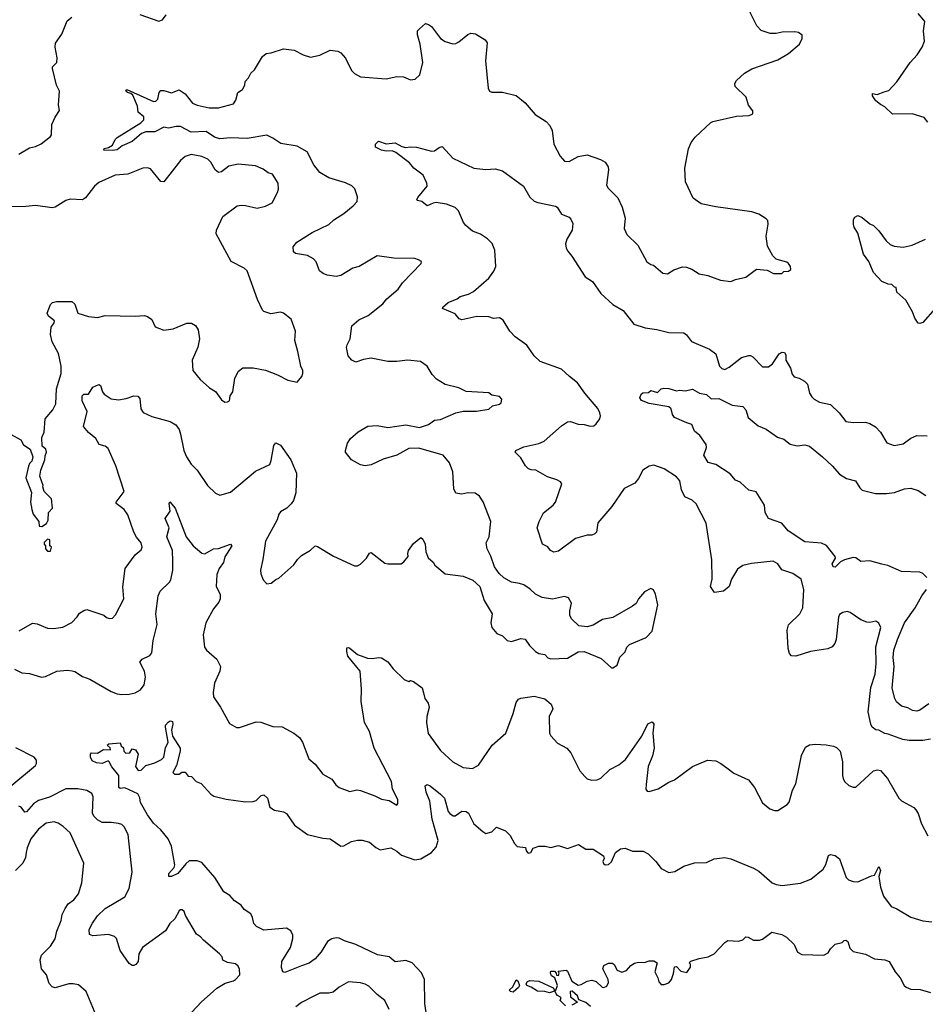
# Model space of a CAD drawing. Extents: x 2220333 to 2384341, y 721037 to 894043.
# Tile 32 of 256: x 2234870 to 2240862, y 756560 to 763078. Entities that reach past the tile are written whole.
import ezdxf

# ---------------------------------------------------------------- set-up
doc = ezdxf.new("R2010")
doc.units = 0

msp = doc.modelspace()

# ---------------------------------------------------------------- linework, layer by layer
at = {"layer": '0CON10XD'}
for points in [[(2237515, 763016.7), (2237555, 763052.5), (2237575, 763046.7), (2237593.9, 763033.9), (2237655, 762953.8), (2237685, 762934), (2237735, 762919.2), (2237755, 762920.8), (2237775, 762931.4), (2237835, 762980.8), (2237855, 762987.8), (2237885, 762984.4), (2237950.8, 762945), (2237962, 762925), (2237953.1, 762805), (2237970, 762625), (2237978.8, 762605), (2237995, 762598), (2238065, 762598.5), (2238155, 762577.1), (2238215, 762527.5), (2238280, 762450), (2238354.2, 762404.2), (2238378.3, 762378.3), (2238392.5, 762345), (2238405, 762253.3), (2238446, 762175), (2238475, 762142), (2238505, 762140), (2238565, 762172.9), (2238625, 762184.2), (2238712.7, 762152.7), (2238743.8, 762133.8), (2238763.1, 762105), (2238765.6, 762085), (2238753.2, 761983.2), (2238763.6, 761963.6), (2238828, 761898), (2238856.2, 761836.2), (2238875.6, 761765), (2238870, 761695), (2238886.8, 761656.8), (2238960, 761585), (2239020, 761475), (2239045, 761457.5), (2239063, 761453), (2239125, 761400), (2239155, 761396.2), (2239198.3, 761421.7), (2239255, 761441.2), (2239280.7, 761440.7), (2239317, 761427), (2239365, 761396.2), (2239423.8, 761383.8), (2239506.7, 761353.3), (2239575, 761343.8), (2239605, 761357.5), (2239675, 761373.3), (2239745, 761427.5), (2239815, 761420), (2239857, 761397), (2239911.7, 761398.3), (2239925, 761410), (2239957, 761413), (2239972.5, 761425), (2239970, 761445), (2239956.7, 761465), (2239945, 761473.3), (2239896, 761486), (2239875, 761493.3), (2239852.5, 761515), (2239818.3, 761578.3), (2239808, 761645), (2239821.2, 761725), (2239818.8, 761748.8), (2239809.3, 761759.3), (2239759.5, 761789.5), (2239715, 761806), (2239475, 761838), (2239378.3, 761858.3), (2239326.4, 761896.4), (2239274.2, 762005), (2239270.6, 762095), (2239295, 762222.5), (2239311.9, 762265), (2239340.2, 762299.8), (2239443.2, 762396.8), (2239457, 762403), (2239611.7, 762438.3), (2239696.4, 762443.6), (2239720, 762455), (2239720, 762475), (2239693, 762513), (2239676.7, 762565), (2239603.3, 762635), (2239602, 762655), (2239612, 762675), (2239665.6, 762724.4), (2239715, 762752), (2239885, 762813.3), (2239957.5, 762855), (2240030, 762915), (2240047, 762953), (2240047.5, 762975), (2240023.3, 762993.3), (2239997.7, 762997.7), (2239915, 762996), (2239875, 762986.2), (2239835, 762986.2), (2239775.8, 763005.8), (2239747.9, 763037.9), (2239685, 763161.2)], [(2234865, 762186.7), (2234935, 762230), (2234975, 762238.6), (2235013.2, 762256.8), (2235075, 762303.8), (2235081.2, 762315), (2235084, 762385), (2235105, 762432.5), (2235133.6, 762476.4), (2235128, 762515), (2235133.3, 762605), (2235113.8, 762645), (2235087.5, 762755), (2235087.5, 762765), (2235116.2, 762795), (2235118, 762825), (2235104, 762895), (2235108.3, 762921.7), (2235148.1, 762981.9), (2235185, 763070), (2235215, 763093.8)], [(2235665, 763112.9), (2235791.7, 763068.3), (2235815, 763076.7), (2235838.8, 763111.2)], [(2240878.8, 762398.8), (2240855, 762431.2), (2240775, 762454.4), (2240643.6, 762453.6), (2240595, 762501.2), (2240565, 762516.2), (2240535, 762541.2), (2240512.5, 762575), (2240511.7, 762588.3), (2240543, 762583), (2240590.5, 762599.5), (2240620.3, 762609.7), (2240673.7, 762666.3), (2240761.9, 762795), (2240808, 762845), (2240841.2, 762895), (2240856, 762935), (2240850, 763005), (2240858, 763065), (2240852, 763075), (2240815, 763120)], [(2234867.1, 759032.9), (2234955, 759083.8), (2234985, 759078.8), (2235055, 759048.8), (2235095, 759048), (2235155, 759057.5), (2235215, 759088), (2235251.2, 759125), (2235265, 759148.8), (2235295, 759167.5), (2235315, 759172.5), (2235425.9, 759135.9), (2235445, 759120), (2235465, 759113.3), (2235485, 759116.7), (2235505, 759137.5), (2235558.8, 759245), (2235552.7, 759322.7), (2235567.5, 759445), (2235633.8, 759535), (2235675, 759567.5), (2235681.2, 759585), (2235673.8, 759615), (2235642.4, 759652.4), (2235625.7, 759685), (2235585, 759801.2), (2235561.4, 759835), (2235508.8, 759875), (2235508.8, 759885), (2235562.5, 759955), (2235506.4, 760125), (2235455, 760240), (2235435, 760254.3), (2235396.2, 760265), (2235374.2, 760305), (2235325, 760346), (2235293.1, 760385), (2235315.8, 760485), (2235284.3, 760555), (2235283.1, 760586.9), (2235295, 760598), (2235325, 760598), (2235355, 760644.3), (2235395, 760663.3), (2235405.7, 760655.7), (2235417.5, 760615), (2235428.7, 760598.7), (2235475, 760567.1), (2235525, 760562), (2235575, 760570), (2235625, 760588.6), (2235652.5, 760585), (2235665, 760570), (2235671.2, 760501.2), (2235687.7, 760477.7), (2235745, 760452), (2235865, 760417.1), (2235904, 760395), (2235924.3, 760365), (2235934.4, 760335), (2235957.1, 760225), (2235972.9, 760185), (2236004.2, 760135), (2236045.4, 760095.4), (2236113.8, 759995), (2236165, 759943.3), (2236195, 759931.2), (2236265, 759950.8), (2236431.1, 760088.9), (2236525.7, 760134.3), (2236535, 760160), (2236550.8, 760259.2), (2236565, 760277.5), (2236595, 760261.2), (2236664.3, 760165), (2236701.9, 760075), (2236697.1, 759945), (2236682, 759895), (2236667.4, 759872.6), (2236636.6, 759843.4), (2236595, 759820), (2236584.5, 759805.5), (2236573, 759767), (2236495.7, 759625), (2236480, 759505), (2236463.9, 759433.9), (2236465, 759410), (2236480.7, 759370.7), (2236505, 759343.3), (2236535, 759347.5), (2236565, 759372.5), (2236585, 759380), (2236685, 759470), (2236708, 759505), (2236735, 759532), (2236794.4, 759565.6), (2236826.1, 759593.9), (2236841.2, 759591.2), (2236946.6, 759526.6), (2237085, 759462.5), (2237105, 759462.5), (2237126.1, 759473.9), (2237165, 759512.5), (2237185, 759546.7), (2237195, 759550), (2237285, 759481.2), (2237305, 759476.2), (2237395, 759476.7), (2237411.7, 759488.3), (2237440, 759525), (2237437.5, 759545), (2237443.3, 759565), (2237475, 759610), (2237525, 759650), (2237538.3, 759638.3), (2237552.5, 759605), (2237556.7, 759555), (2237572.5, 759515), (2237606.4, 759486.4), (2237617, 759467), (2237685, 759410), (2237804.1, 759394.1), (2237867.3, 759367.3), (2237914, 759325), (2237943.6, 759233.6), (2237996, 759145), (2237987.1, 759085), (2237994.3, 759054.3), (2238026.7, 759015), (2238065, 758998.8), (2238095, 758968.8), (2238125, 758961.2), (2238185, 758981.2), (2238215, 758976.2), (2238243.3, 758935), (2238282.5, 758895), (2238305, 758881.2), (2238345, 758876.2), (2238364.2, 758854.2), (2238385, 758846), (2238495, 758851.1), (2238565, 758892.5), (2238605.7, 758895.7), (2238718.3, 758848.3), (2238785, 758787.5), (2238795, 758787.5), (2238822.5, 758805), (2238841.7, 758858.3), (2238876.1, 758893.9), (2238886.4, 758923.6), (2238905, 758942.5), (2239015, 758987.5), (2239055, 759030), (2239091.2, 759205), (2239076.7, 759275), (2239063, 759303), (2239045, 759312.5), (2239005, 759290), (2238963.3, 759245), (2238947.7, 759212.3), (2238924, 759196), (2238795, 759120), (2238725, 759107.5), (2238665, 759070), (2238625, 759058.8), (2238570, 759065), (2238521.2, 759111.2), (2238510, 759135), (2238509.2, 759165), (2238521.2, 759215), (2238500.5, 759250.5), (2238475, 759258.8), (2238395, 759242.5), (2238326.2, 759253.8), (2238283.8, 759275), (2238248.3, 759308.3), (2238205, 759335.7), (2238176.4, 759346.4), (2238125, 759354), (2238072.7, 759382.7), (2238042.1, 759412.1), (2238012, 759455), (2237987.3, 759527.3), (2237963.8, 759575), (2237956.2, 759615), (2237976.2, 759655), (2237988, 759755), (2237935.6, 759885.6), (2237912.7, 759922.7), (2237884.1, 759944.1), (2237835, 759945.8), (2237795, 759936), (2237755, 759943.3), (2237742.7, 759972.7), (2237735.7, 760085), (2237713.1, 760145), (2237671.2, 760195), (2237511.7, 760241.7), (2237445, 760238.6), (2237365, 760194.4), (2237275, 760169.2), (2237195, 760130.8), (2237155, 760124.3), (2237125, 760130.8), (2237065, 760163.8), (2237026.7, 760215), (2237026.4, 760226.4), (2237039.2, 760275), (2237058, 760305), (2237110.2, 760349.8), (2237173.7, 760386.3), (2237235, 760391.1), (2237305, 760378.6), (2237425, 760395.6), (2237515, 760378), (2237575, 760398.8), (2237615, 760426.2), (2237655, 760431.2), (2237755, 760476.2), (2237805, 760486.2), (2237893, 760487), (2237975, 760500), (2237999.3, 760520.7), (2238045, 760533.3), (2238055, 760542.5), (2238060, 760565), (2238045, 760582.5), (2237995, 760592.5), (2237975, 760607.5), (2237825, 760616), (2237775, 760640), (2237685, 760663.8), (2237627.3, 760697.3), (2237599.7, 760729.7), (2237565.8, 760785), (2237522.5, 760815), (2237435, 760823.1), (2237365, 760814.4), (2237305, 760814.4), (2237195, 760837.5), (2237145, 760828.8), (2237095, 760811.2), (2237067.5, 760825), (2237042.7, 760852.7), (2237033.2, 760906.8), (2237035.8, 760925), (2237056.1, 760966.1), (2237067.7, 761052.3), (2237115, 761091.2), (2237175, 761120.8), (2237272, 761198), (2237300.2, 761229.8), (2237374, 761295), (2237403.3, 761336.7), (2237527.5, 761465), (2237528.3, 761478.3), (2237508.8, 761488.8), (2237485, 761496), (2237345, 761498.5), (2237235, 761514), (2237115.6, 761444.4), (2237075, 761432.5), (2236995.6, 761384.4), (2236965, 761377.5), (2236905, 761386), (2236877.3, 761397.3), (2236854, 761415), (2236832, 761475), (2236815, 761493.8), (2236775, 761516), (2236695, 761531.2), (2236681.7, 761541.7), (2236678.8, 761575), (2236704.4, 761605.6), (2236805, 761668.6), (2236915, 761721.4), (2236947.6, 761752.4), (2237015, 761796), (2237076.2, 761845), (2237103.3, 761875), (2237106.2, 761905), (2237087.3, 761957.3), (2237067.3, 761977.3), (2237025, 761998.8), (2236915, 762030.8), (2236857, 762067), (2236816.7, 762116.7), (2236772.7, 762202.7), (2236705, 762240), (2236597.7, 762257.7), (2236544.7, 762294.7), (2236505, 762313.5), (2236375, 762290.8), (2236265, 762296.4), (2236195, 762288.8), (2236159.2, 762299.2), (2236105, 762338), (2236004.4, 762334.4), (2235935, 762370), (2235905, 762371.1), (2235855, 762360.9), (2235825, 762366.4), (2235763.3, 762335), (2235705, 762335.3), (2235676.5, 762325), (2235615, 762271.5), (2235547.7, 762242.3), (2235515, 762217.1), (2235485, 762211.1), (2235427.5, 762215), (2235430, 762225), (2235458.8, 762231.2), (2235483.7, 762246.3), (2235501.9, 762285), (2235515, 762298.1), (2235672.5, 762395), (2235690.6, 762415), (2235690.8, 762435), (2235654.4, 762465), (2235649.4, 762505), (2235618.1, 762578.1), (2235605, 762590), (2235582.5, 762595), (2235573.3, 762605), (2235580, 762615), (2235755, 762536.2), (2235770.7, 762539.3), (2235785, 762552.5), (2235793.8, 762595), (2235805, 762608.8), (2235825, 762609.2), (2235875, 762593.8), (2235925, 762614), (2235965, 762586.9), (2236014.3, 762525), (2236045, 762512.5), (2236124.6, 762494.6), (2236185, 762493.6), (2236285, 762520.8), (2236300, 762545), (2236313.3, 762595), (2236345, 762616.7), (2236358.8, 762645), (2236361.7, 762668.3), (2236385, 762692.5), (2236400, 762725), (2236423.6, 762746.4), (2236477.5, 762835), (2236500, 762855), (2236535, 762857.5), (2236615, 762884), (2236687, 762877), (2236745, 762845.7), (2236795, 762830.8), (2236855, 762843.1), (2236925, 762876), (2236975, 762869.4), (2236995, 762858.6), (2237025, 762822.5), (2237065, 762741.4), (2237085, 762722.5), (2237125, 762700), (2237295, 762686.7), (2237365, 762701.5), (2237408.8, 762698.8), (2237455, 762679.4), (2237487.5, 762685), (2237517.9, 762712.1), (2237536.7, 762795), (2237520, 762915), (2237503, 762977), (2237502.5, 763005), (2237515, 763016.7)], [(2240895, 758315.8), (2240845, 758306.9), (2240755, 758305.6), (2240712.5, 758312.5), (2240615, 758347.5), (2240595, 758352), (2240555, 758374.3), (2240535, 758377.1), (2240510.8, 758395), (2240500.6, 758415), (2240484.5, 758495), (2240502.3, 758657.7), (2240530, 758745), (2240535.9, 758815), (2240533.5, 758926.5), (2240567.5, 759055), (2240555, 759082.5), (2240535, 759096.7), (2240495, 759086.7), (2240475, 759088.8), (2240435, 759104), (2240365, 759154.2), (2240345, 759160), (2240315.7, 759154.3), (2240295, 759140), (2240286.6, 759123.4), (2240271.9, 758975), (2240262.4, 758947.6), (2240245, 758926), (2240217.9, 758912.1), (2240102.5, 758895), (2240005, 758864.4), (2239977, 758867), (2239962.6, 758882.6), (2239954.5, 758915), (2239947.6, 759037.6), (2239957.6, 759072.4), (2240031.9, 759145), (2240052.2, 759185), (2240057.3, 759305), (2240041.2, 759375), (2239985, 759411.9), (2239913.3, 759435), (2239885, 759476), (2239855, 759494.3), (2239711.4, 759478.6), (2239655, 759464.3), (2239620.2, 759439.8), (2239580, 759375), (2239564.2, 759325.8), (2239526.7, 759295), (2239466.4, 759286.4), (2239440, 759325), (2239450.8, 759375), (2239448.8, 759501.2), (2239412.5, 759745), (2239345, 759872.5), (2239318.3, 759898.3), (2239270.2, 759920.2), (2239247.8, 759965), (2239237.5, 760025), (2239215, 760052.5), (2239135, 760105.6), (2239065, 760128.8), (2239035, 760123.3), (2238993.2, 760096.8), (2238965, 760040), (2238939.3, 760010.7), (2238868.8, 759975), (2238787.5, 759855), (2238695, 759746.7), (2238686.4, 759686.4), (2238675, 759673.8), (2238655, 759666.2), (2238625, 759666.2), (2238547, 759643), (2238435, 759560), (2238403.9, 759553.9), (2238382.5, 759565), (2238365, 759587.5), (2238330, 759605), (2238294, 759715), (2238306.2, 759755), (2238335.9, 759814.1), (2238400, 759865), (2238415.8, 759884.2), (2238456.7, 760005), (2238449.3, 760019.3), (2238425, 760032.5), (2238362.3, 760052.3), (2238285, 760096.7), (2238255, 760097.5), (2238237.5, 760105), (2238217.5, 760125), (2238185, 760176.7), (2238147.5, 760215), (2238152.5, 760225), (2238205, 760250), (2238305, 760273.1), (2238341.1, 760288.9), (2238455, 760390), (2238495, 760415.8), (2238515, 760418), (2238565, 760400.8), (2238605, 760398.6), (2238645, 760388.1), (2238669.8, 760390.2), (2238685, 760402), (2238707.5, 760435), (2238712.5, 760455), (2238709.2, 760475), (2238695.6, 760505), (2238609.4, 760605), (2238561.4, 760675), (2238507.1, 760715), (2238455, 760764.2), (2238314.6, 760814.6), (2238275, 760852), (2238225, 760924.3), (2238147.4, 760977.4), (2238113.1, 761015), (2238067.9, 761087.9), (2238045, 761103.8), (2238005, 761098.8), (2237975, 761110), (2237893.8, 761113.8), (2237795, 761090.8), (2237777.3, 761097.3), (2237751.2, 761131.2), (2237666.7, 761165), (2237670, 761175), (2237705, 761206), (2237765, 761230), (2237785, 761245.7), (2237839.3, 761260.7), (2237872.1, 761277.9), (2237973.7, 761366.3), (2238007.4, 761412.6), (2238020, 761445), (2238012.8, 761552.8), (2237995.4, 761595.4), (2237965, 761627.5), (2237918, 761658), (2237865, 761678.1), (2237822.5, 761715), (2237807.1, 761735), (2237773.2, 761813.2), (2237752, 761835), (2237695, 761856.1), (2237625, 761867.1), (2237605, 761864.4), (2237565, 761846), (2237530, 761875), (2237501.2, 761881.2), (2237497.5, 761885), (2237505, 761900), (2237565.6, 761975), (2237563.5, 761995), (2237539.3, 762049.3), (2237477.5, 762095), (2237449.9, 762129.9), (2237358.9, 762198.9), (2237335, 762210), (2237295, 762207.8), (2237265, 762213.5), (2237224.3, 762234.3), (2237224.2, 762255), (2237245, 762274), (2237295, 762256.7), (2237355, 762263.8), (2237398.3, 762238.3), (2237421.7, 762231.7), (2237455, 762236.7), (2237495, 762233.8), (2237595, 762208), (2237615, 762208.8), (2237645, 762231.2), (2237665, 762237.5), (2237735, 762161.2), (2237874.1, 762094.1), (2237955, 762086.2), (2238015, 762090), (2238065, 762076.7), (2238203.3, 761975), (2238245, 761903.3), (2238275, 761876.2), (2238297.3, 761867.3), (2238414.2, 761844.2), (2238425.8, 761835.8), (2238455, 761790), (2238505, 761770), (2238517.3, 761757.3), (2238529.5, 761729.5), (2238525.8, 761685), (2238489.2, 761625), (2238480.6, 761595), (2238485.7, 761565), (2238496.3, 761546.3), (2238523.6, 761513.6), (2238610.6, 761375), (2238660, 761345), (2238715.3, 761265.3), (2238795, 761192.9), (2238863.5, 761153.5), (2238932.3, 761062.3), (2239008, 761038), (2239085, 761027.5), (2239165, 761008.2), (2239265, 761004.3), (2239281.8, 760991.8), (2239315, 760946.9), (2239435, 760896.9), (2239475.5, 760865)], [(2235633.9, 761116.1), (2235695, 761118.8), (2235715, 761114), (2235744.1, 761094.1), (2235767.5, 761045), (2235825, 761023.3), (2235885, 761031.4), (2235975, 761068.1), (2236007.9, 761067.9), (2236034.4, 761054.4), (2236051.4, 761025), (2236060.6, 760965), (2236049.3, 760910.7), (2236012, 760825), (2236016.7, 760755), (2236063.3, 760695), (2236125, 760640), (2236165, 760617.5), (2236205, 760562.5), (2236227, 760547), (2236245, 760547.5), (2236257.5, 760555), (2236263, 760587), (2236280, 760615), (2236293.3, 760705), (2236317.7, 760752.3), (2236345.9, 760774.1), (2236415, 760774), (2236497, 760757), (2236575, 760728), (2236645, 760690.8), (2236705, 760677.5), (2236736.7, 760715), (2236743.3, 760735), (2236743.3, 760755), (2236731.2, 760785), (2236710.3, 760880.3), (2236690.8, 760955), (2236694.2, 761015), (2236666, 761095), (2236615, 761136.2), (2236595, 761141.2), (2236531.7, 761131.7), (2236486.1, 761146.1), (2236476.7, 761155), (2236444, 761225), (2236374.2, 761415), (2236355, 761432.9), (2236268.3, 761478.3), (2236170.3, 761660.3), (2236173.3, 761685), (2236215, 761776), (2236310, 761845), (2236335, 761850.8), (2236365, 761847.5), (2236440.5, 761829.5), (2236495.8, 761844.2), (2236540, 761865), (2236576.2, 761935), (2236582, 761955), (2236580, 761995), (2236542.5, 762055), (2236514.1, 762064.1), (2236481.7, 762088.3), (2236430.9, 762110.9), (2236315, 762120.6), (2236255, 762108.6), (2236205, 762071.4), (2236185, 762067.1), (2236163.1, 762083.1), (2236135.6, 762135), (2236115, 762155.6), (2236075, 762173.3), (2236005, 762185.7), (2235965, 762172.5), (2235934.5, 762145.5), (2235825, 762004), (2235805, 762007.5), (2235735, 762090), (2235715, 762098), (2235685, 762094.3), (2235585, 762055.5), (2235502, 762048), (2235395, 761999.2), (2235365, 761976.2), (2235305, 761898), (2235285, 761885.8), (2235205, 761890), (2235175, 761880), (2235105, 761837.5), (2235085, 761832.9), (2234975, 761848.6), (2234911.9, 761841.9), (2234808.8, 761838.8)], [(2240926.2, 761165), (2240845.6, 761074.4), (2240825, 761066.2), (2240815, 761070), (2240791.7, 761101.7), (2240776.7, 761145), (2240732.3, 761222.3), (2240672.5, 761275), (2240670, 761305), (2240657.5, 761307.5), (2240640, 761325), (2240615, 761326.7), (2240574.5, 761344.5), (2240520, 761405), (2240488.3, 761478.3), (2240452, 761525), (2240415.8, 761665), (2240391.2, 761705), (2240386.7, 761725), (2240387.5, 761755), (2240395, 761770), (2240415, 761782.5), (2240445, 761768.8), (2240495, 761726.7), (2240520, 761715), (2240555, 761680), (2240603.2, 761613.2), (2240629.6, 761589.6), (2240655, 761578.5), (2240715, 761572.5), (2240775.3, 761584.7), (2240862.5, 761625)], [(2234815, 760332), (2234877.3, 760297.3), (2234895, 760263.3), (2234940, 760235), (2234957.5, 760185), (2234950, 760155), (2234935, 760140), (2234928.3, 760121.7), (2234910, 760045), (2234948.3, 759948.3), (2234941.2, 759885), (2234950, 759835), (2234960, 759805), (2234997.5, 759755), (2235000, 759725), (2235017, 759723), (2235048.3, 759741.7), (2235058.8, 759765), (2235061.2, 759815), (2235086.7, 759845), (2235080, 759905), (2235032.5, 759955), (2235023.3, 759985), (2235026.7, 759995), (2235003.3, 760055), (2235010, 760095), (2235036.4, 760163.6), (2235038.3, 760191.7), (2235047.5, 760215), (2235042.5, 760235), (2235020, 760255), (2235017, 760313), (2235033, 760347), (2235039.2, 760435), (2235089.2, 760495), (2235109.4, 760535), (2235113.8, 760635), (2235145.5, 760735.5), (2235144.4, 760785), (2235127.5, 760867.5), (2235086, 760945), (2235074.3, 760995), (2235077.7, 761042.3), (2235098.3, 761071.7), (2235100.8, 761085), (2235061.9, 761115), (2235051.5, 761135), (2235075, 761192.5), (2235087.1, 761205), (2235113.3, 761213.3), (2235215, 761213.3), (2235235.6, 761195), (2235254.3, 761134.3), (2235325, 761113.3), (2235385, 761106.2), (2235435, 761120.8), (2235633.9, 761116.1)], [(2239475.5, 760865), (2239500.6, 760785), (2239515, 760768.6), (2239535, 760763.1), (2239565, 760777.5), (2239645, 760841.4), (2239695, 760856), (2239705.7, 760855.7), (2239720, 760845), (2239785, 760780), (2239825, 760779.2), (2239850.3, 760799.7), (2239895, 760866.7), (2239915, 760876.7), (2239930, 760875), (2239938.3, 760858.3), (2239940, 760825), (2239970.3, 760770.3), (2239980.3, 760730.3), (2239995, 760713.8), (2240027.5, 760705), (2240063.3, 760685), (2240083.3, 760665), (2240096, 760605), (2240110.9, 760580.9), (2240126.7, 760565), (2240162.5, 760545), (2240235, 760530), (2240291.2, 760475), (2240335, 760418.8), (2240385, 760410.8), (2240465.9, 760414.1), (2240494.5, 760404.5), (2240531.7, 760381.7), (2240565, 760346.7), (2240607, 760277), (2240655, 760260), (2240715, 760271.2), (2240765, 760308), (2240805, 760326), (2240873.9, 760323.9)], [(2240871.4, 759385), (2240845, 759411.4), (2240825, 759421.4), (2240705, 759425.6), (2240614.6, 759464.6), (2240573.3, 759473.3), (2240495, 759495.5), (2240435, 759491.9), (2240401.2, 759515), (2240385, 759518.5), (2240326.9, 759503.1), (2240301.4, 759488.6), (2240265, 759454.4), (2240251.2, 759455), (2240244.4, 759475), (2240267.7, 759512.3), (2240266.2, 759525), (2240207.4, 759597.4), (2240175, 759612.9), (2240065, 759621.9), (2239953.3, 759695), (2239912.5, 759745), (2239825, 759776.2), (2239801.2, 759815), (2239798.8, 759865), (2239743, 759953), (2239695, 759963.8), (2239636.6, 760016.6), (2239605, 760028.8), (2239570.5, 760070.5), (2239475, 760133.8), (2239425, 760147.5), (2239396.7, 760195), (2239413.3, 760245), (2239411.2, 760265), (2239370, 760325), (2239335.8, 760355), (2239317.7, 760397.7), (2239285, 760409.4), (2239201.4, 760445), (2239188.6, 760465), (2239181.2, 760501.2), (2239165.7, 760515.7), (2239035, 760538), (2238985, 760556.7), (2238974, 760575), (2238981.7, 760598.3), (2238992.5, 760607.5), (2239030, 760610), (2239045, 760622.5), (2239089.3, 760610.7), (2239115, 760633.3), (2239132.3, 760637.7), (2239165.9, 760635.9), (2239215, 760621.2), (2239235, 760626), (2239275, 760622), (2239322, 760632), (2239367.5, 760605), (2239415, 760596.7), (2239445, 760568.8), (2239495, 760570), (2239585, 760526), (2239655, 760518), (2239674.3, 760495), (2239689.2, 760445), (2239755, 760389.2), (2239808.3, 760368.3), (2239884.3, 760314.3), (2239925, 760300.8), (2239967.9, 760267.9), (2240015, 760257.5), (2240065, 760264), (2240095, 760255.8), (2240181.4, 760185), (2240245.7, 760125), (2240295, 760068.8), (2240341.3, 760041.3), (2240400, 760025), (2240428.6, 759978.6), (2240445, 759964.4), (2240532.2, 759942.2), (2240605, 759941.8), (2240657.6, 759947.6), (2240725, 759972.2), (2240765, 759975.6), (2240815, 759961.1), (2240865, 759928.1)], [(2234835, 758778.9), (2234885, 758754.7), (2234935, 758750.6), (2235015.4, 758724.6), (2235040.4, 758729.6), (2235115, 758764.4), (2235185, 758771.2), (2235218.3, 758768.3), (2235235, 758763.3), (2235285, 758728.8), (2235335, 758711.4), (2235475, 758629.5), (2235514.6, 758614.6), (2235545, 758610), (2235595, 758613.5), (2235635, 758621.9), (2235669.3, 758640.7), (2235694.4, 758675), (2235703.3, 758725), (2235696.7, 758765), (2235665.6, 758825), (2235680, 758845), (2235730.7, 758869.3), (2235744.4, 758885.6), (2235752.3, 758967.7), (2235778.9, 759075), (2235770.9, 759145), (2235787.1, 759265), (2235799.2, 759295), (2235862, 759355), (2235869.7, 759370.3), (2235883.9, 759433.9), (2235884.4, 759494.4), (2235881.8, 759565), (2235844.6, 759655), (2235860, 759715), (2235833.3, 759775), (2235865.8, 759825), (2235858.8, 759875), (2235863.6, 759886.4), (2235900, 759845), (2235970.8, 759655), (2236018.8, 759595), (2236075, 759546.7), (2236095, 759541.2), (2236152.5, 759575), (2236185, 759577.5), (2236265, 759606.2), (2236273.3, 759595), (2236228.6, 759521.4), (2236218.5, 759485), (2236190.6, 759445), (2236174, 759405), (2236170, 759325), (2236196, 759275), (2236195.8, 759245), (2236187.6, 759222.4), (2236151.7, 759178.3), (2236102.5, 759085), (2236084, 759005), (2236094, 758925), (2236106.2, 758905), (2236174.5, 758844.5), (2236199.2, 758795), (2236195.5, 758764.5), (2236160, 758685), (2236150, 758625), (2236152.2, 758595), (2236197.8, 758527.8), (2236259.1, 758419.1), (2236305, 758392.5), (2236325, 758392.5), (2236435, 758428.9), (2236465, 758426.9), (2236545, 758397.8), (2236607.3, 758397.3), (2236684.7, 758354.7), (2236720.6, 758325), (2236741.4, 758295), (2236783.3, 758185), (2236825, 758150), (2236875, 758083.8), (2236935, 758051.2), (2236962.7, 758012.7), (2236983.8, 757995), (2237055, 757969.2), (2237101.2, 757978.8), (2237125, 757975.8), (2237219.2, 757939.2), (2237265, 757918.8), (2237315, 757910), (2237365, 757877.5), (2237371.2, 757888.8), (2237371.4, 757915), (2237337.5, 757985), (2237329.2, 758035), (2237215.6, 758255), (2237185.4, 758365.4), (2237150.6, 758425), (2237128.9, 758565), (2237131.9, 758645), (2237122.2, 758765), (2237041.4, 758865), (2237033.6, 758896.4), (2237035, 758920), (2237045, 758922.5), (2237055, 758916.7), (2237105, 758876), (2237172.1, 758852.1), (2237205, 758848.1), (2237246.1, 758856.1), (2237265, 758853.3), (2237305, 758826.7), (2237340.7, 758780.7), (2237415, 758710), (2237445, 758697.5), (2237455, 758702.5), (2237475, 758697.5), (2237532.5, 758655), (2237542, 758622), (2237551.2, 758585), (2237573.6, 758553.6), (2237580, 758525), (2237564, 758465), (2237561.2, 758425), (2237573.2, 758353.2), (2237655, 758240), (2237736.2, 758165), (2237805, 758128), (2237865, 758121.2), (2237905, 758143.8), (2237995.4, 758274.6), (2238085.5, 758354.5), (2238135.6, 758485), (2238155, 758557.5), (2238170.5, 758579.5), (2238185, 758586.7), (2238275, 758598.6), (2238345, 758581.2), (2238387, 758547), (2238398, 758515), (2238374.3, 758465.7), (2238376, 758355), (2238385, 758336.7), (2238428.3, 758288.3), (2238490, 758255), (2238516, 758225), (2238575.9, 758105.9), (2238608.3, 758068.3), (2238625, 758053.3), (2238653.6, 758043.6), (2238690, 758045), (2238715, 758056.7), (2238775.4, 758114.6), (2238833.8, 758145), (2238878.5, 758181.5), (2238985.8, 758335), (2239025, 758417.5), (2239055, 758430), (2239066.7, 758415), (2239060, 758355), (2239066.9, 758255), (2239056.7, 758205), (2239028.6, 758135), (2239013.9, 758013.9), (2239013.6, 757983.6), (2239021.7, 757971.7), (2239035, 757967.5), (2239093.6, 757986.4), (2239165, 758030), (2239202.5, 758045), (2239322.5, 758135), (2239420, 758175), (2239475, 758172), (2239510, 758155), (2239548.8, 758125), (2239595, 758090.8), (2239692.5, 758045), (2239732.5, 757995), (2239785, 757892.5), (2239833.3, 757853.3), (2239865, 757842.5), (2239885, 757842.5), (2239948.3, 757881.7), (2239961.7, 757898.3), (2239983.6, 757976.4), (2240005, 758020), (2240042.8, 758207.2), (2240068.9, 758261.1), (2240095, 758277.1), (2240135, 758282.9), (2240205, 758278.6), (2240255, 758268.6), (2240275, 758260), (2240297.5, 758235), (2240314.3, 758165), (2240313.8, 758075), (2240318.8, 758055), (2240326.7, 758035), (2240355, 758007.5), (2240385, 757997.5), (2240401.7, 757998.3), (2240520, 758105), (2240545, 758112.5), (2240565, 758107.5), (2240612.5, 758055), (2240687.5, 757925), (2240705, 757907.5), (2240785, 757862.5), (2240798.3, 757848.3), (2240813.6, 757823.6), (2240837.5, 757755), (2240877.5, 757675)], [(2235075, 759560), (2235080, 759585), (2235070, 759595), (2235070, 759635), (2235055, 759640), (2235033, 759617), (2235032.5, 759605), (2235040, 759595), (2235040, 759575), (2235055, 759560), (2235075, 759560)], [(2240885, 758550), (2240825, 758506), (2240805, 758500.8), (2240777.5, 758505), (2240745, 758523.3), (2240705, 758532.5), (2240671.7, 758561.7), (2240659.4, 758585), (2240642.6, 758652.6), (2240656.7, 758795), (2240648.8, 758855), (2240654, 758905), (2240676.7, 758975), (2240724.6, 759085), (2240794.6, 759185), (2240837.8, 759265), (2240870, 759305)], [(2237564.3, 756475), (2237550, 756565), (2237548.2, 756725), (2237527.9, 756767.9), (2237465.8, 756835), (2237425, 756848.9), (2237355, 756840.4), (2237315, 756873.3), (2237238.1, 756888.1), (2237095, 756956.8), (2237019.4, 756979.4), (2236985, 756998), (2236965, 756999.6), (2236935, 756993.5), (2236905.7, 756975), (2236865, 756908), (2236825, 756861.4), (2236785, 756833.1), (2236734.7, 756815.3), (2236625, 756770.8), (2236611.2, 756775), (2236602.7, 756802.7), (2236605, 756842.5), (2236661.9, 756935), (2236678.1, 756995), (2236677.8, 757017.8), (2236665, 757046.2), (2236635, 757062.9), (2236485, 757050), (2236436.7, 757075), (2236418.8, 757095), (2236411.2, 757135), (2236398.8, 757158.8), (2236355, 757188), (2236335, 757216.2), (2236291.2, 757245), (2236260.3, 757280.3), (2236221.2, 757305), (2236160.3, 757400.3), (2236075, 757498.1), (2236045, 757509.2), (2235991.2, 757508.8), (2235969.3, 757490.7), (2235915.6, 757425), (2235875, 757406), (2235856.7, 757406.7), (2235858, 757425), (2235892.5, 757465), (2235896.7, 757483.3), (2235875, 757607.5), (2235851.9, 757655), (2235805, 757715.6), (2235755, 757760), (2235715.3, 757815), (2235669.4, 757895), (2235665.6, 757925.6), (2235653, 757953), (2235565, 757992), (2235535, 757989.2), (2235526.2, 757995), (2235526.7, 758075), (2235480.9, 758130.9), (2235463.3, 758165), (2235455, 758171.2), (2235415, 758153.8), (2235377.7, 758157.7), (2235350.5, 758170.5), (2235338, 758195), (2235338.8, 758215), (2235346.1, 758223.9), (2235385, 758222.9), (2235425, 758246.7), (2235470, 758245), (2235468.3, 758258.3), (2235450, 758275), (2235460, 758285), (2235535, 758290), (2235541.7, 758271.7), (2235557, 758257), (2235560, 758235), (2235573, 758223), (2235600, 758225), (2235615, 758250), (2235636.7, 758245), (2235653.3, 758215), (2235637.5, 758135), (2235655, 758108), (2235675, 758110.8), (2235705, 758140), (2235765, 758158.1), (2235808.9, 758181.1), (2235823.4, 758196.6), (2235835, 758257.5), (2235852.5, 758295), (2235834.2, 758395), (2235835, 758407.5), (2235852.7, 758427.3), (2235866.7, 758436.7), (2235881.2, 758431.2), (2235883.9, 758413.9), (2235875.6, 758375), (2235880.8, 758335), (2235932.9, 758255), (2235932.9, 758235), (2235908.3, 758141.7), (2235883.3, 758095), (2235895, 758083.3), (2235925, 758082.5), (2235943.6, 758096.4), (2235965, 758097.5), (2235985, 758070), (2236007, 758067), (2236037.5, 758035), (2236071.7, 758021.7), (2236135, 757950), (2236155, 757938), (2236237.3, 757917.3), (2236365, 757900.8), (2236415, 757902.5), (2236435, 757910), (2236468.8, 757941.2), (2236485.7, 757945.7), (2236510, 757925), (2236524.3, 757864.3), (2236555, 757844), (2236615, 757833.8), (2236635, 757823.3), (2236689.2, 757745), (2236773.8, 757683.8), (2236875, 757658.9), (2236925, 757654.2), (2236995, 757606), (2237015, 757608), (2237045, 757626), (2237065, 757637.5), (2237105, 757647.5), (2237135, 757647.1), (2237185, 757634.2), (2237227.4, 757597.4), (2237255, 757582), (2237325, 757595.6), (2237365, 757574.4), (2237397, 757547), (2237485, 757517.3), (2237525, 757522.5), (2237595.7, 757565), (2237625, 757599.2), (2237639.2, 757645), (2237599, 757785), (2237584.7, 757904.7), (2237559.1, 757965), (2237553.1, 758005), (2237565, 758014), (2237585, 758005.6), (2237655, 757951.9), (2237680, 757925), (2237706.1, 757836.1), (2237715, 757822.5), (2237738.3, 757808.3), (2237751.7, 757808.3), (2237795, 757837.5), (2237825, 757836.7), (2237840, 757825), (2237874.4, 757754.4), (2237935, 757703.3), (2237955, 757690), (2237995, 757702.5), (2238025, 757732.5), (2238085, 757707.5), (2238115, 757677.5), (2238143.3, 757625), (2238162.5, 757605), (2238217, 757597), (2238220, 757575), (2238235, 757560), (2238252.5, 757565), (2238267.5, 757592.5), (2238303.9, 757606.1), (2238347.3, 757607.3), (2238385, 757598), (2238435, 757610), (2238495, 757591.9), (2238568.3, 757618.3), (2238615, 757586.2), (2238665, 757586.7), (2238733, 757543), (2238737.5, 757525), (2238727.5, 757505), (2238731.7, 757491.7), (2238744.1, 757484.1), (2238765, 757486.2), (2238785, 757503.3), (2238812, 757565), (2238845, 757590), (2238875, 757593.3), (2238924.5, 757574.5), (2238995, 757572.5), (2239027.5, 757555), (2239078.8, 757505), (2239115, 757458.8), (2239165, 757433.3), (2239205, 757438.8), (2239263.3, 757475), (2239335, 757496), (2239415, 757498.8), (2239465, 757523.3), (2239535, 757531.2), (2239575, 757522.9), (2239725, 757461.9), (2239761.1, 757441.1), (2239848.8, 757365), (2239875, 757353.1), (2239915, 757345.7), (2240035, 757362.5), (2240105, 757389.2), (2240185.6, 757455), (2240204.3, 757485), (2240221.2, 757545), (2240235, 757551.2), (2240265, 757544), (2240295, 757523.8), (2240339.2, 757399.2), (2240354.2, 757384.2), (2240385, 757372), (2240415, 757371.2), (2240505, 757411.2), (2240526, 757414), (2240555, 757472.5), (2240564.2, 757445), (2240553.3, 757405), (2240565.4, 757335.4), (2240585.6, 757275), (2240635, 757206.9), (2240672.4, 757192.4), (2240766.4, 757136.4)], [(2234818.8, 758011.2), (2234975, 758141.2), (2234982.5, 758155), (2234981.4, 758175), (2234966.1, 758196.1), (2234845, 758257.8)], [(2235975, 756471.9), (2236073.1, 756576.9), (2236150.8, 756645), (2236175, 756666.9), (2236230.7, 756699.3), (2236285, 756714.2), (2236298.8, 756725), (2236327.5, 756755), (2236325, 756792.5), (2236315, 756813.3), (2236297, 756827), (2236245, 756835.7), (2236215, 756851.2), (2236208.8, 756875), (2236193.2, 756893.2), (2236086, 756985), (2236067.4, 757007.4), (2236040, 757025), (2235967.3, 757147.3), (2235958.8, 757175), (2235945.9, 757185.9), (2235935, 757186.2), (2235925, 757177.5), (2235896, 757125), (2235864, 757095), (2235835, 757046), (2235682.5, 756935), (2235658, 756895), (2235655, 756842.5), (2235637.7, 756822.3), (2235625, 756816.7), (2235615, 756816.7), (2235595, 756830), (2235536, 756915), (2235510, 756995), (2235498.5, 757008.5), (2235457.3, 757022.7), (2235355, 757012.5), (2235332.3, 757022.3), (2235329.2, 757055), (2235352, 757098), (2235385, 757145.8), (2235435.8, 757195), (2235565, 757271.1), (2235595, 757326.2), (2235614.4, 757435.6), (2235588.8, 757685), (2235562, 757735), (2235545, 757749.2), (2235525, 757755.7), (2235475, 757764.4), (2235415, 757764.4), (2235385, 757781.9), (2235361.9, 757805), (2235353.1, 757825), (2235355.7, 757934.3), (2235347.5, 757955), (2235315, 757974.4), (2235255, 757987.3), (2235175, 757986.2), (2235068.3, 757931.7), (2234995, 757908.2), (2234962.3, 757887.7), (2234915, 757832.9), (2234905, 757832.5), (2234880.8, 757865), (2234865, 757872.5)], [(2235376.4, 756485), (2235310, 756645), (2235258.3, 756688.3), (2235224.3, 756695.7), (2235194.4, 756695.6), (2235105, 756668.8), (2235084.4, 756674.4), (2235065, 756696.7), (2235048.1, 756755), (2235014.5, 756794.5), (2235005.5, 756855), (2235015.7, 756885), (2235075, 756944), (2235105, 756993.3), (2235116.8, 757043.2), (2235145.8, 757115), (2235151.4, 757155), (2235170.6, 757195), (2235191.4, 757225), (2235228.3, 757251.7), (2235259.1, 757290.9), (2235280.8, 757365), (2235294.1, 757494.1), (2235204.5, 757694.5), (2235157.6, 757737.6), (2235125, 757758.6), (2235097.4, 757767.4), (2235045, 757758.1), (2234995, 757720), (2234943.8, 757655), (2234918.8, 757595), (2234913.1, 757565), (2234909.2, 757530.8), (2234892.2, 757495), (2234841.9, 757445)], [(2240766.4, 757136.4), (2240845, 757113.1), (2240905, 757105.7)], [(2238480.2, 756550.2), (2238446.7, 756585), (2238452.5, 756605), (2238427.5, 756617.5), (2238419.3, 756629.3), (2238410, 756650), (2238416.7, 756653.3), (2238427.5, 756685), (2238410, 756735), (2238388.3, 756748.3), (2238382.5, 756765), (2238385, 756780), (2238408.3, 756778.3), (2238420, 756765), (2238421.7, 756751.7), (2238435, 756750), (2238440, 756765), (2238431.7, 756778.3), (2238485, 756786.7), (2238495, 756780), (2238523.6, 756713.6), (2238565, 756687.5), (2238585, 756690), (2238625, 756713.8), (2238655, 756720), (2238685, 756711.2), (2238724.2, 756674.2), (2238735, 756671.2), (2238755, 756680), (2238766, 756705), (2238763.3, 756725), (2238727.5, 756795), (2238733.9, 756816.1), (2238765, 756831.2), (2238791.7, 756831.7), (2238803.6, 756823.6), (2238822.5, 756785), (2238855, 756773.3), (2238885, 756782.5), (2238913, 756817), (2238937.7, 756832.3), (2238965, 756838), (2239005, 756836.2), (2239035, 756846.7), (2239065, 756847.5), (2239087.5, 756835), (2239072.5, 756775), (2239092.5, 756735), (2239098.3, 756708.3), (2239115, 756690), (2239135, 756690), (2239165, 756702.5), (2239182.5, 756725), (2239196.4, 756763.6), (2239201.7, 756808.3), (2239215, 756810), (2239245, 756780), (2239285, 756770), (2239307.5, 756805), (2239307.5, 756825), (2239300, 756835), (2239310, 756845), (2239365, 756864), (2239425, 756873.8), (2239465, 756893.3), (2239535, 756970), (2239555, 756981.2), (2239625, 756977.5), (2239655, 756987.5), (2239675, 757006.7), (2239690, 757005), (2239725, 756983.3), (2239765, 756983.3), (2239785, 756990), (2239846.4, 757036.4), (2239911.7, 757021.7), (2239944.1, 757004.1), (2239993.3, 756955), (2240016.7, 756905), (2240045, 756890), (2240190, 756885), (2240219.5, 756900.5), (2240235, 756927.5), (2240265, 756957.5), (2240311.7, 756968.3), (2240325, 756982.5), (2240335, 756983.3), (2240350, 756975), (2240361.7, 756931.7), (2240385, 756908.8), (2240465, 756892.5), (2240525, 756860), (2240595, 756854), (2240622.3, 756842.3), (2240661.2, 756775), (2240696.2, 756735), (2240722, 756685), (2240735, 756672.5), (2240765, 756660), (2240827.7, 756657.7), (2240895, 756638.8)], [(2237314.2, 756525), (2237286.2, 756585), (2237234.4, 756624.4), (2237179.1, 756679.1), (2237155, 756693.8), (2237125, 756701.2), (2237045, 756707.5), (2236985, 756672.5), (2236945, 756640), (2236915, 756633.1), (2236855, 756632.9), (2236821.2, 756615), (2236735, 756572), (2236696.8, 756543.2)], [(2238135, 756640), (2238115, 756643.8), (2238110, 756655), (2238133.8, 756676.2), (2238155, 756722.5), (2238165.9, 756715.9), (2238176.1, 756683.9), (2238169.5, 756670.5), (2238135, 756640)], [(2238375, 756635.7), (2238345, 756644.4), (2238295, 756646.2), (2238255, 756673.1), (2238224.5, 756684.5), (2238220.8, 756695), (2238229.8, 756710.2), (2238245, 756716.9), (2238305, 756712.9), (2238398.8, 756668.8), (2238410, 756650), (2238395, 756643.3), (2238375, 756635.7)], [(2238646.7, 756545), (2238615, 756572.5), (2238570, 756590), (2238560, 756615), (2238525, 756647.5), (2238512.5, 756645), (2238515, 756610), (2238560, 756575), (2238523.3, 756553.3)]]:
    msp.add_lwpolyline(points, dxfattribs=at)

doc.saveas('drawing.dxf')
